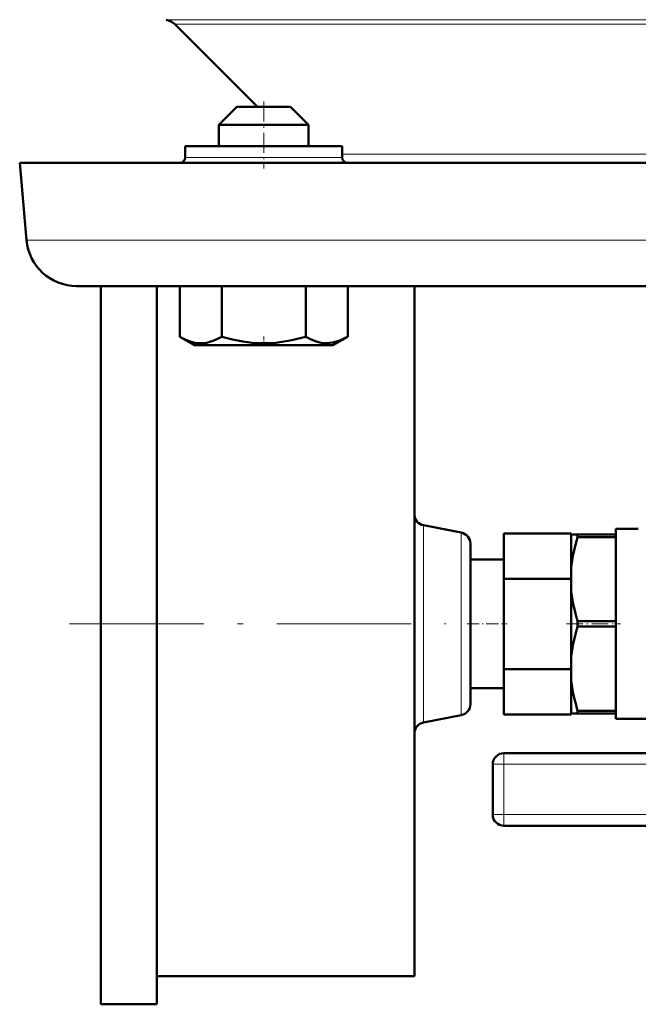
# Model space of a CAD drawing. Extents: x -1351 to 1763, y -1300 to 601.
# Tile 69 of 91: x 1038 to 1093, y -101 to -13. Entities that reach past the tile are written whole.
import ezdxf

# ---------------------------------------------------------------- set-up
doc = ezdxf.new("R2010")
doc.units = 0
doc.linetypes.add('DASHDOT', pattern=[18.5, 12, -3, 0.5, -3])

msp = doc.modelspace()

# ---------------------------------------------------------------- linework, layer by layer
at = {"color": 7, "lineweight": 18}
for p, q in [((1050.64, -12.508), (1111.308, -12.508)), ((1051.417, -12.92), (1171.199, -12.92)), ((1066.346, -24.521), (1104.308, -24.521)), ((1053.284, -24.811), (1052.346, -24.811)), ((1066.346, -24.811), (1053.284, -24.811)), ((1038.158, -32.204), (1111.308, -32.204)), ((1073.617, -57.697), (1073.617, -75.326)), ((1076.999, -74.669), (1076.999, -58.354)), ((1080.808, -78.061), (1080.808, -79.061)), ((1080.808, -79.061), (1079.808, -79.061)), ((1080.808, -79.061), (1093.98, -79.061)), ((1080.808, -79.061), (1080.808, -83.561)), ((1080.808, -83.561), (1079.808, -83.561)), ((1080.808, -83.561), (1080.808, -84.561)), ((1080.808, -83.561), (1093.508, -83.561))]:
    msp.add_line(p, q, dxfattribs=at)
at = {"color": 7, "lineweight": 50}
for p, q in [((1051.417, -12.92), (1058.808, -20.311)), ((1056.947, -20.311), (1055.346, -21.911)), ((1056.947, -20.311), (1055.346, -21.911)), ((1061.425, -20.311), (1056.947, -20.311)), ((1061.746, -20.311), (1061.425, -20.311)), ((1061.746, -20.311), (1063.346, -21.911)), ((1062.811, -21.911), (1055.346, -21.911)), ((1055.346, -23.811), (1055.346, -21.911)), ((1063.346, -21.911), (1062.811, -21.911)), ((1063.346, -23.811), (1063.346, -21.911)), ((1053.284, -23.811), (1052.346, -23.811)), ((1052.346, -23.811), (1052.346, -24.811)), ((1066.346, -23.811), (1053.284, -23.811)), ((1066.346, -23.811), (1066.346, -24.811)), ((1037.555, -25.311), (1111.308, -25.311)), ((1037.555, -25.311), (1038.158, -32.204)), ((1042.641, -36.311), (1111.308, -36.311)), ((1044.808, -66.511), (1044.808, -36.311)), ((1049.808, -66.511), (1049.808, -36.311)), ((1051.845, -36.311), (1051.845, -40.845)), ((1055.597, -36.311), (1055.597, -40.848)), ((1063.103, -36.311), (1063.103, -40.845)), ((1066.856, -36.311), (1066.856, -40.841)), ((1066.86, -36.311), (1066.86, -40.839)), ((1072.808, -66.511), (1072.808, -36.311)), ((1053.171, -41.611), (1051.849, -40.848)), ((1065.521, -41.611), (1066.852, -40.843)), ((1053.171, -41.611), (1064.694, -41.611)), ((1064.694, -41.611), (1065.521, -41.611)), ((1073.617, -57.697), (1076.999, -58.354)), ((1090.808, -75.011), (1090.808, -58.011)), ((1092.808, -58.011), (1090.808, -58.011)), ((1080.808, -58.429), (1086.808, -58.429)), ((1080.808, -58.429), (1080.808, -62.47)), ((1086.808, -58.429), (1086.808, -58.511)), ((1086.808, -58.511), (1086.808, -61.413)), ((1086.808, -58.511), (1087.385, -58.511)), ((1087.385, -58.511), (1087.385, -58.755)), ((1090.808, -58.511), (1087.385, -58.511)), ((1090.808, -58.755), (1087.385, -58.755)), ((1090.808, -58.511), (1090.808, -58.755)), ((1090.808, -58.755), (1090.808, -60.108)), ((1077.808, -73.687), (1077.808, -59.336)), ((1077.808, -60.761), (1080.808, -60.761)), ((1086.808, -61.413), (1086.808, -63.61)), ((1080.808, -62.47), (1086.808, -62.47)), ((1080.808, -62.47), (1080.808, -70.553)), ((1086.808, -62.387), (1086.808, -62.47)), ((1086.808, -62.47), (1086.808, -62.636)), ((1086.808, -63.61), (1086.808, -69.413)), ((1090.808, -64.971), (1090.808, -66.267)), ((1044.808, -100.511), (1044.808, -66.511)), ((1049.808, -100.511), (1049.808, -66.511)), ((1072.808, -98.011), (1072.808, -66.511)), ((1087.385, -66.267), (1087.385, -66.755)), ((1090.808, -66.267), (1087.385, -66.267)), ((1090.808, -66.755), (1087.385, -66.755)), ((1090.808, -66.267), (1090.808, -66.755)), ((1090.808, -68.052), (1090.808, -66.755)), ((1086.808, -69.413), (1086.808, -71.61)), ((1086.808, -70.387), (1086.808, -70.553)), ((1080.808, -70.553), (1086.808, -70.553)), ((1080.808, -70.553), (1080.808, -74.594)), ((1086.808, -70.553), (1086.808, -70.636)), ((1086.808, -71.61), (1086.808, -74.511)), ((1077.808, -72.261), (1080.808, -72.261)), ((1090.808, -74.267), (1090.808, -72.911)), ((1073.617, -75.326), (1076.999, -74.669)), ((1080.808, -74.594), (1086.808, -74.594)), ((1086.808, -74.511), (1086.808, -74.594)), ((1086.808, -74.511), (1087.385, -74.511)), ((1087.385, -74.267), (1087.385, -74.511)), ((1090.808, -74.267), (1087.385, -74.267)), ((1090.808, -74.511), (1087.385, -74.511)), ((1090.808, -74.267), (1090.808, -74.511)), ((1094.912, -75.011), (1090.808, -75.011)), ((1080.808, -78.061), (1094.912, -78.061)), ((1079.808, -79.061), (1079.808, -81.311)), ((1079.808, -81.311), (1079.808, -83.561)), ((1080.808, -84.561), (1093.508, -84.561)), ((1049.808, -98.011), (1072.808, -98.011)), ((1044.808, -100.511), (1049.808, -100.511))]:
    msp.add_line(p, q, dxfattribs=at)
at = {"color": 7, "linetype": 'DASHDOT', "lineweight": 18, "ltscale": 0.150015}
msp.add_line((1059.346, -19.811), (1059.346, -25.812), dxfattribs=at)
at = {"color": 7, "linetype": 'DASHDOT', "lineweight": 18, "ltscale": 0.023111}
msp.add_line((1059.346, -41.688), (1059.346, -40.764), dxfattribs=at)
at = {"color": 7, "linetype": 'DASHDOT', "lineweight": 18}
msp.add_line((1042.008, -66.511), (1075.608, -66.511), dxfattribs=at)
at = {"color": 7, "linetype": 'DASHDOT', "lineweight": 18, "ltscale": 0.089999}
msp.add_line((1077.508, -66.511), (1081.108, -66.511), dxfattribs=at)
at = {"color": 7, "linetype": 'DASHDOT', "lineweight": 18, "ltscale": 0.120001}
msp.add_line((1086.408, -66.511), (1091.208, -66.511), dxfattribs=at)
at = {"color": 7, "lineweight": 50}
for points in [[(1051.845, -40.845), (1052.324, -41.094), (1052.79, -41.276), (1053.213, -41.382), (1053.631, -41.426), (1054.26, -41.377), (1054.902, -41.188), (1055.597, -40.848)], [(1055.597, -40.848), (1056.556, -41.096), (1057.487, -41.277), (1058.333, -41.382), (1059.168, -41.426), (1060.426, -41.376), (1061.711, -41.187), (1063.103, -40.845)], [(1063.103, -40.845), (1063.582, -41.093), (1064.048, -41.274), (1064.471, -41.379), (1064.976, -41.424)], [(1063.107, -40.841), (1063.586, -41.089), (1064.052, -41.27), (1064.475, -41.375), (1064.893, -41.419), (1065.523, -41.368), (1066.166, -41.179), (1066.811, -40.867)], [(1064.976, -41.424), (1065.562, -41.363), (1066.161, -41.182), (1066.856, -40.841)], [(1086.808, -61.413), (1086.987, -60.265), (1087.311, -58.996), (1087.385, -58.755)], [(1086.808, -63.61), (1086.987, -64.758), (1087.311, -66.026), (1087.385, -66.267)], [(1086.808, -69.413), (1086.987, -68.265), (1087.311, -66.996), (1087.385, -66.755)], [(1086.808, -71.61), (1086.987, -72.758), (1087.311, -74.026), (1087.385, -74.267)]]:
    msp.add_lwpolyline(points, dxfattribs=at)
for centre, radius, start, end in [((1050.356, -13.981), 1.5, 45, 79.07135), ((1051.846, -24.811), 0.5, 270, 360), ((1066.846, -24.811), 0.5, 180.00001, 270), ((1042.641, -31.811), 4.5, 184.99999, 270), ((1073.808, -56.715), 1, 180.00001, 259), ((1076.808, -59.336), 1, 0, 79), ((1076.808, -73.687), 1, 281, 360), ((1073.808, -76.308), 1, 101, 180.00001), ((1080.808, -79.061), 1, 90, 180.00001), ((1080.808, -83.561), 1, 180.00001, 270)]:
    msp.add_arc(centre, radius, start, end, dxfattribs=at)

doc.saveas('drawing.dxf')
